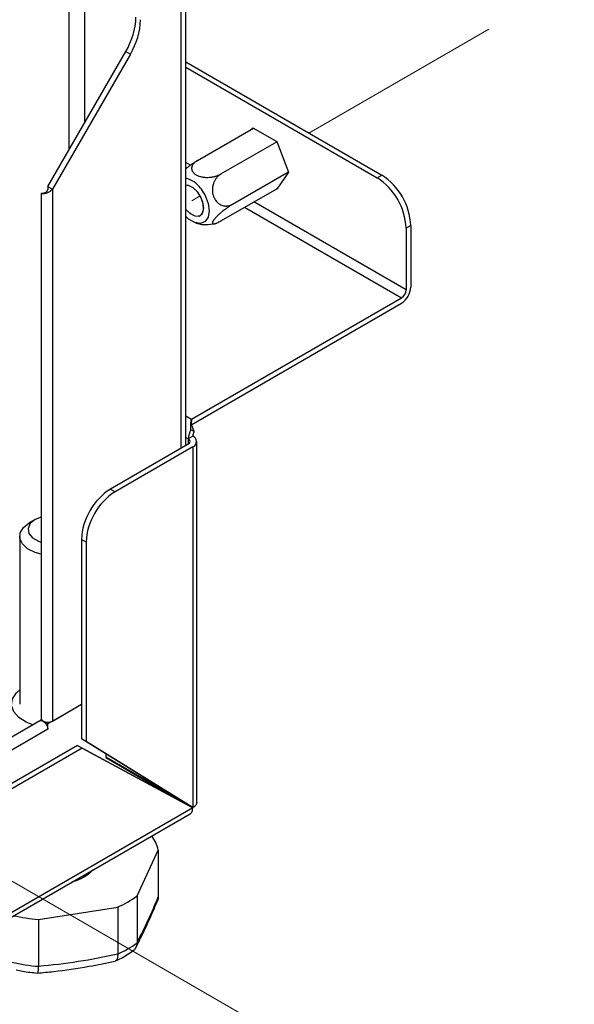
# Paper-space layout 'Sheet2' of a CAD drawing. Header units: millimetres. Extents: x 3 to 471, y 5 to 248.
# Tile 66 of 78: x 100.82 to 104.58, y 114.29 to 120.95. Entities that reach past the tile are written whole.
import ezdxf

# ---------------------------------------------------------------- set-up
doc = ezdxf.new("R2010")
doc.units = ezdxf.units.MM
doc.linetypes.add('PHANTOM', pattern=[12.7, 6.35, -1.27, 1.27, -1.27, 1.27, -1.27])

psp = doc.layouts.new('Sheet2')

# ---------------------------------------------------------------- linework, layer by layer
at = {"color": 7, "linetype": 'PHANTOM', "lineweight": 18}
for p, q in [((125.9941, 133.5892), (102.7787, 120.1872)), ((102.0426, 119.7623), (101.9852, 119.7291)), ((116.1106, 106.2699), (100.5645, 115.2445))]:
    psp.add_line(p, q, dxfattribs=at)
at = {"color": 7, "linetype": 'Continuous', "lineweight": 25}
for p, q in [((101.9447, 118.0729), (101.9447, 124.5605)), ((101.0109, 119.8253), (101.539, 120.74)), ((101.5704, 120.7218), (101.0424, 119.8072)), ((101.539, 120.74), (101.5704, 120.7218)), ((101.9447, 120.6687), (103.2717, 119.9027)), ((101.9447, 120.6324), (103.2403, 119.8845)), ((102.0242, 120.0021), (102.4027, 120.2206)), ((102.3954, 120.2164), (102.3996, 120.2224)), ((102.3996, 120.2224), (102.5607, 120.1294)), ((102.1829, 119.9104), (102.561, 120.1286)), ((102.5607, 120.1294), (102.6412, 119.9219)), ((102.2623, 119.7058), (102.6403, 119.924)), ((102.6412, 119.9219), (102.5607, 119.8073)), ((103.2403, 119.8845), (103.2717, 119.9027)), ((101.0109, 119.8253), (101.0424, 119.8072)), ((101.0109, 119.8253), (101.0109, 119.8091)), ((100.9663, 119.7781), (100.9663, 116.228)), ((100.9817, 119.7759), (100.9772, 119.7756)), ((100.9819, 119.7791), (100.9794, 119.7806)), ((101.0424, 119.8072), (101.0424, 116.2098)), ((102.1829, 119.5929), (102.5649, 119.8134)), ((102.5607, 119.8073), (102.5576, 119.8091)), ((103.4681, 119.5624), (103.4367, 119.5443)), ((103.4681, 119.5624), (103.4681, 119.1451)), ((103.4367, 119.5443), (103.4367, 119.127)), ((101.9832, 118.2516), (103.4053, 119.0725)), ((101.9853, 118.2165), (103.4053, 119.0362)), ((101.9832, 118.2516), (101.9832, 118.2365)), ((102.0022, 118.168), (101.98, 118.1809)), ((102.0022, 118.168), (101.9906, 118.1969)), ((101.993, 118.137), (101.9616, 118.1189)), ((102.0191, 115.6601), (102.0191, 118.1008)), ((101.9616, 118.0826), (101.4352, 117.7787)), ((101.993, 118.0645), (101.4666, 117.7606)), ((101.993, 118.0645), (101.993, 115.6246)), ((101.4352, 117.7787), (101.4666, 117.7606)), ((100.9252, 117.5727), (100.8859, 117.55)), ((100.8209, 117.4593), (100.8209, 116.3252)), ((101.2702, 117.4204), (101.2388, 117.4385)), ((101.2388, 117.4385), (101.2388, 116.0898)), ((101.2702, 117.4204), (101.2702, 116.0716)), ((101.2388, 116.3226), (101.011, 116.1911)), ((101.0424, 116.2098), (101.2388, 116.3232)), ((100.9622, 116.2134), (100.9672, 116.2229)), ((100.9572, 116.2115), (100.1676, 115.7557)), ((101.0109, 116.1548), (100.2213, 115.6989)), ((100.98, 116.2095), (100.9796, 116.2092)), ((101.011, 116.1911), (100.9796, 116.2092)), ((101.011, 116.1548), (101.0109, 116.1549)), ((101.0109, 116.1548), (101.011, 116.1548)), ((101.011, 116.1548), (101.011, 116.1911)), ((101.2388, 116.0898), (101.2702, 116.0716)), ((101.9616, 115.6427), (101.2388, 116.0898)), ((101.2125, 116.0443), (100.2135, 115.4676)), ((101.244, 116.0262), (100.2449, 115.4494)), ((101.2125, 116.0443), (101.244, 116.0262)), ((101.2125, 116.0443), (101.961, 115.6418)), ((101.244, 116.0262), (101.9925, 115.6236)), ((101.993, 115.6246), (101.2702, 116.0716)), ((101.4032, 115.9881), (101.4032, 115.9639)), ((101.4032, 115.9652), (101.4038, 115.9648)), ((101.8791, 115.6903), (101.4032, 115.9652)), ((101.4032, 115.9639), (101.91, 115.6712)), ((101.4038, 115.9877), (101.4038, 115.9648)), ((101.9105, 115.6722), (101.4038, 115.9648)), ((101.9105, 115.6722), (101.8791, 115.6903)), ((101.9925, 115.6236), (80.5722, 103.2579)), ((101.961, 115.6418), (101.9925, 115.6236)), ((101.9616, 115.6427), (101.993, 115.6246)), ((80.5531, 103.2169), (101.9747, 115.5833)), ((101.6152, 115.0274), (101.759, 115.3372)), ((101.759, 115.3372), (101.759, 115.0211)), ((101.6152, 115.0274), (101.6152, 114.7113)), ((101.759, 115.0211), (101.7589, 115.0196)), ((100.9473, 114.8686), (101.484, 114.9516)), ((101.484, 114.9516), (101.484, 114.6356)), ((100.9473, 114.8686), (100.9473, 114.5526)), ((101.6151, 114.7098), (101.6152, 114.7113)), ((101.484, 114.6356), (101.484, 114.6341)), ((100.9473, 114.5511), (100.9473, 114.5526))]:
    psp.add_line(p, q, dxfattribs=at)
at = {"color": 8, "linetype": 'Continuous', "lineweight": 25}
for p, q in [((101.9105, 124.5129), (101.9105, 118.0531)), ((101.1563, 120.0771), (101.1563, 121.7533)), ((101.2584, 121.7894), (101.2584, 120.254)), ((101.9762, 119.9701), (101.9447, 119.9883)), ((102.3434, 119.6855), (103.4053, 119.0725)), ((103.4367, 119.127), (102.4063, 119.7218)), ((101.9447, 118.2738), (101.9832, 118.2516)), ((101.9616, 118.1189), (101.9447, 118.1287)), ((101.9616, 118.1189), (101.9616, 118.0826)), ((101.9082, 115.6702), (101.91, 115.6712)), ((101.9105, 115.6743), (101.9105, 115.6722))]:
    psp.add_line(p, q, dxfattribs=at)
at = {"color": 7, "linetype": 'Continuous', "lineweight": 25, "flags": 128}
for points in [[(102.0555, 119.6416), (102.0657, 119.6704), (102.0636, 119.7081), (102.0496, 119.749), (102.0258, 119.7869), (101.9958, 119.816), (101.9642, 119.8318), (101.9447, 119.8338)], [(102.0447, 119.8138), (102.0764, 119.7648), (102.0971, 119.7116), (102.1042, 119.6604), (102.0971, 119.6175), (102.0764, 119.5881), (102.0447, 119.5757), (102.0058, 119.5818), (101.9645, 119.6056), (101.9447, 119.6232)], [(101.9447, 119.6712), (101.9746, 119.6423), (102.0062, 119.6264), (102.0346, 119.6262), (102.0555, 119.6416)], [(100.9663, 117.5901), (100.9253, 117.5727), (100.8921, 117.5453), (100.8771, 117.5131), (100.8821, 117.4798), (100.9066, 117.4495), (100.9475, 117.4259), (100.9663, 117.4193)], [(100.9663, 117.3389), (100.9249, 117.3507), (100.8747, 117.3756), (100.8394, 117.408), (100.8223, 117.445), (100.8248, 117.4832), (100.8466, 117.5193), (100.886, 117.55)], [(100.9105, 116.1846), (100.8656, 116.2022), (100.8147, 116.2344), (100.7807, 116.2733), (100.7662, 116.3161), (100.7722, 116.3596), (100.7983, 116.4005), (100.8209, 116.4211)], [(100.9663, 116.228), (100.9697, 116.2182), (100.9794, 116.2098), (100.9938, 116.2043), (101.0109, 116.2023), (101.0279, 116.2043), (101.0424, 116.2098)], [(100.9572, 116.2115), (100.9674, 116.2135), (100.9794, 116.2093), (100.9915, 116.1996), (101.0017, 116.1858), (101.0085, 116.1701), (101.0109, 116.1548)], [(101.9528, 115.6481), (101.9524, 115.6474), (101.952, 115.6467)]]:
    psp.add_lwpolyline(points, dxfattribs=at)
at = {"color": 7, "linetype": 'PHANTOM', "lineweight": 18, "flags": 128}
for points in [[(102.0664, 119.6822), (102.0602, 119.7217), (102.0426, 119.7623), (102.0162, 119.7978), (101.9852, 119.8229), (101.9541, 119.8337), (101.9447, 119.8338)], [(101.9447, 119.6712), (101.9541, 119.6604), (101.9852, 119.6354), (102.0162, 119.6245), (102.0426, 119.6297), (102.0602, 119.6499), (102.0664, 119.6822)]]:
    psp.add_lwpolyline(points, dxfattribs=at)
at = {"color": 7, "linetype": 'Continuous', "lineweight": 25}
for centre, radius, start, end in [((101.1274, 120.9887), 0.4809, 328.85627, 358.0435), ((101.1588, 120.9706), 0.4809, 328.85627, 358.0435), ((103.0103, 119.5249), 0.4269, 2.60548, 57.39452), ((103.0417, 119.543), 0.4269, 2.60548, 57.39452), ((101.9063, 119.7177), 0.1686, 34.77881, 76.81705), ((103.3317, 119.1513), 0.1366, 302.60548, 357.39452), ((103.3685, 119.1301), 0.0683, 302.60548, 357.39452), ((102.0898, 118.1145), 0.1282, 148.85627, 178.0435), ((102.0571, 118.1349), 0.0641, 148.85627, 178.0435), ((101.9547, 118.1008), 0.0194, 290.78342, 69.21658), ((101.9793, 118.1008), 0.0388, 290.78342, 69.21658), ((101.6652, 117.4191), 0.4269, 122.60548, 177.39452), ((101.6967, 117.401), 0.4269, 122.60548, 177.39452), ((101.4772, 115.269), 0.2899, 13.60225, 34.63771), ((101.1114, 115.4001), 0.2844, 283.72406, 316.27056), ((101.2119, 115.5743), 0.6795, 293.59744, 306.39718), ((98.3687, 116.4065), 3.6624, 332.42904, 337.77404), ((101.0357, 116.0338), 1.1685, 257.3614, 265.66512), ((101.2119, 115.2568), 0.6795, 293.6002, 306.39442), ((100.6125, 118.4936), 3.9552, 274.85687, 282.72921), ((101.0352, 115.7122), 1.1645, 256.74289, 265.67103)]:
    psp.add_arc(centre, radius, start, end, dxfattribs=at)
for points, knots in [([(101.9447, 119.9449), (101.946, 119.946), (101.9495, 119.9491), (101.9556, 119.9541), (101.963, 119.96), (101.9707, 119.966), (101.9787, 119.972), (101.9867, 119.9778), (102.0024, 119.9888), (102.0145, 119.9962), (102.0242, 120.0021)], [0, 0, 0, 0, 0.048811, 0.137923, 0.227536, 0.324286, 0.421622, 0.520737, 0.620439, 1, 1, 1, 1]), ([(102.0242, 120.0021), (102.0217, 120.0006), (102.0168, 119.9976), (102.0101, 119.9927), (102.004, 119.9875), (101.9987, 119.982), (101.9942, 119.9763), (101.9905, 119.9704), (101.9876, 119.9643), (101.9856, 119.9581), (101.9846, 119.9518), (101.9845, 119.9455), (101.9855, 119.9391), (101.9876, 119.933), (101.9905, 119.9273), (101.9941, 119.922), (101.9986, 119.9168), (102.0042, 119.9118), (102.0109, 119.907), (102.0192, 119.9022), (102.0278, 119.8984), (102.0387, 119.8945), (102.0489, 119.8918), (102.0596, 119.8898), (102.0737, 119.8879), (102.0918, 119.8871), (102.11, 119.8883), (102.1225, 119.89), (102.132, 119.8917), (102.1415, 119.8939), (102.151, 119.8966), (102.1602, 119.8997), (102.1712, 119.9041), (102.1784, 119.908), (102.1829, 119.9104)], [0, 0, 0, 0, 0.028591, 0.057352, 0.086656, 0.116149, 0.144748, 0.173532, 0.202918, 0.232521, 0.261453, 0.290616, 0.320558, 0.350793, 0.376773, 0.40321, 0.429889, 0.457076, 0.486037, 0.515351, 0.551113, 0.573197, 0.617844, 0.640439, 0.663545, 0.7337, 0.784662, 0.810463, 0.836566, 0.86458, 0.892768, 0.921489, 0.950387, 1, 1, 1, 1]), ([(102.1829, 119.9104), (102.1805, 119.9089), (102.1755, 119.9058), (102.1683, 119.9003), (102.1615, 119.894), (102.1551, 119.887), (102.1493, 119.8794), (102.144, 119.8713), (102.1391, 119.8625), (102.135, 119.8531), (102.1315, 119.8433), (102.1287, 119.8331), (102.1267, 119.8224), (102.1256, 119.8118), (102.1253, 119.8015), (102.1257, 119.7917), (102.1269, 119.7817), (102.1289, 119.7717), (102.1318, 119.7615), (102.136, 119.7508), (102.1408, 119.7416), (102.1473, 119.7314), (102.1537, 119.7235), (102.1609, 119.7165), (102.1706, 119.7084), (102.1839, 119.7007), (102.1981, 119.6961), (102.2081, 119.6943), (102.216, 119.6937), (102.2241, 119.6938), (102.2324, 119.6948), (102.2407, 119.6966), (102.2508, 119.6998), (102.2579, 119.7035), (102.2623, 119.7058)], [0, 0, 0, 0, 0.028591, 0.057352, 0.086656, 0.116149, 0.144748, 0.173532, 0.202918, 0.232521, 0.261453, 0.290616, 0.320558, 0.350793, 0.376773, 0.40321, 0.429889, 0.457076, 0.486037, 0.515351, 0.551113, 0.573197, 0.617844, 0.640439, 0.663545, 0.7337, 0.784662, 0.810463, 0.836566, 0.86458, 0.892768, 0.921489, 0.950387, 1, 1, 1, 1]), ([(100.9772, 119.7756), (100.9751, 119.7756), (100.9696, 119.7758), (100.9654, 119.7776), (100.9671, 119.7798), (100.9733, 119.7808), (100.9783, 119.7806), (100.9794, 119.7806)], [0, 0, 0, 0, 0.157568, 0.414397, 0.671226, 0.928055, 1, 1, 1, 1]), ([(101.0109, 119.8095), (101.0105, 119.8063), (101.0098, 119.8012), (101.0055, 119.7938), (101.0006, 119.7886), (100.9949, 119.7846), (100.9903, 119.782), (100.986, 119.7803), (100.9825, 119.7792), (100.9799, 119.7786), (100.9781, 119.7783), (100.977, 119.7782), (100.9771, 119.7781), (100.9771, 119.7781)], [0, 0, 0, 0, 0.154311, 0.239993, 0.393491, 0.474176, 0.560229, 0.649712, 0.723743, 0.786597, 0.864215, 0.958431, 1, 1, 1, 1]), ([(101.0424, 119.8072), (101.0385, 119.8031), (101.0302, 119.7944), (101.0138, 119.7846), (100.9965, 119.7782), (100.9862, 119.7763), (100.9817, 119.7759), (100.9817, 119.7759)], [0, 0, 0, 0, 0.223533, 0.480427, 0.737384, 0.994341, 1, 1, 1, 1]), ([(102.2623, 119.7058), (102.2601, 119.7045), (102.2555, 119.7018), (102.246, 119.6959), (102.2327, 119.6872), (102.2153, 119.6748), (102.2001, 119.663), (102.1884, 119.6534), (102.1801, 119.6463), (102.1719, 119.6391), (102.1644, 119.6321), (102.1576, 119.6255), (102.1516, 119.6193), (102.1459, 119.6132), (102.1411, 119.6076), (102.137, 119.6025), (102.1337, 119.598), (102.1309, 119.5938), (102.1286, 119.5899), (102.1269, 119.5863), (102.1258, 119.5831), (102.1253, 119.5804), (102.1254, 119.5782), (102.126, 119.5763), (102.1273, 119.5748), (102.129, 119.5738), (102.1313, 119.5732), (102.1342, 119.5731), (102.1376, 119.5734), (102.1417, 119.5742), (102.1464, 119.5756), (102.1516, 119.5774), (102.1627, 119.5819), (102.174, 119.588), (102.1829, 119.5929)], [0, 0, 0, 0, 0.025487, 0.051094, 0.103164, 0.16458, 0.227949, 0.257052, 0.286388, 0.31651, 0.346927, 0.373028, 0.399348, 0.426397, 0.453715, 0.476805, 0.500072, 0.523198, 0.546502, 0.570362, 0.59441, 0.617533, 0.640813, 0.664566, 0.688472, 0.712559, 0.736789, 0.761448, 0.786246, 0.813018, 0.839953, 0.867379, 0.894969, 1, 1, 1, 1]), ([(102.0118, 119.5809), (102.0156, 119.5793), (102.0379, 119.5702), (102.0824, 119.5659), (102.1212, 119.5717), (102.1403, 119.5745)], [0, 0, 0, 0, 0.095905, 0.555374, 1, 1, 1, 1]), ([(101.9913, 118.1951), (101.989, 118.2018), (101.9844, 118.2155), (101.9836, 118.2294), (101.9832, 118.2365)], [0, 0, 0, 0, 0.4863926, 1, 1, 1, 1]), ([(101.9743, 115.5831), (101.9743, 115.5831), (101.9811, 115.5844), (101.9894, 115.5977), (101.9914, 115.615), (101.9925, 115.6236)], [0, 0, 0, 0, 0.000102, 0.500051, 1, 1, 1, 1]), ([(101.6052, 114.6743), (101.6166, 114.6963), (101.65, 114.7607), (101.7001, 114.8671), (101.7386, 114.958), (101.7552, 114.9974)], [0, 0, 0, 0, 0.226559, 0.665267, 1, 1, 1, 1]), ([(101.7589, 115.0196), (101.7589, 115.0172), (101.7587, 115.0124), (101.7574, 115.0052), (101.7558, 114.999), (101.7542, 114.9952), (101.7536, 114.9938)], [0, 0, 0, 0, 0.2724662, 0.546855, 0.8272794, 1, 1, 1, 1]), ([(101.6151, 114.7098), (101.615, 114.7073), (101.6147, 114.7022), (101.6134, 114.6949), (101.6114, 114.6877), (101.6087, 114.681), (101.6054, 114.6747), (101.6015, 114.6689), (101.5969, 114.6635), (101.5924, 114.6591), (101.5891, 114.6567), (101.5877, 114.6557)], [0, 0, 0, 0, 0.112877, 0.2265506, 0.3427245, 0.4597563, 0.5726307, 0.6862781, 0.8023409, 0.9192285, 1, 1, 1, 1]), ([(101.484, 114.6341), (101.4841, 114.6317), (101.4842, 114.6269), (101.484, 114.6202), (101.4834, 114.6139), (101.4825, 114.6081), (101.4813, 114.603), (101.4797, 114.5986), (101.4778, 114.5947), (101.4756, 114.5915), (101.4731, 114.5891), (101.4704, 114.5873), (101.4684, 114.5867), (101.4674, 114.5865)], [0, 0, 0, 0, 0.089792, 0.180217, 0.272632, 0.365728, 0.455518, 0.545923, 0.638249, 0.731231, 0.822137, 0.913657, 1, 1, 1, 1]), ([(101.4698, 114.5876), (101.4831, 114.5938), (101.5284, 114.6149), (101.5671, 114.6417), (101.5945, 114.6606)], [0, 0, 0, 0, 0.292814, 1, 1, 1, 1]), ([(100.9408, 114.5052), (100.9775, 114.5086), (101.0935, 114.5195), (101.2694, 114.5451), (101.408, 114.5743), (101.4673, 114.5868)], [0, 0, 0, 0, 0.209287, 0.66153, 1, 1, 1, 1]), ([(100.7966, 114.5276), (100.8113, 114.5243), (100.858, 114.5139), (100.9071, 114.509), (100.9407, 114.5056)], [0, 0, 0, 0, 0.314251, 1, 1, 1, 1]), ([(100.9473, 114.5511), (100.9472, 114.5487), (100.9469, 114.5438), (100.9464, 114.537), (100.9459, 114.5307), (100.9454, 114.525), (100.9448, 114.5201), (100.9442, 114.5157), (100.9436, 114.5121), (100.9429, 114.5091), (100.9423, 114.5069), (100.9416, 114.5056), (100.9411, 114.5049), (100.9409, 114.505), (100.9408, 114.505)], [0, 0, 0, 0, 0.087008, 0.174629, 0.264178, 0.354388, 0.441394, 0.528995, 0.618459, 0.708558, 0.796645, 0.885327, 0.975865, 1, 1, 1, 1])]:
    psp.add_open_spline(points, degree=3, knots=knots, dxfattribs=at)
for points in [[(101.98, 118.1809), (101.9796, 118.1947), (101.9789, 118.2223), (101.9818, 118.2418), (101.9832, 118.2516)], [(102.0191, 115.6605), (102.0178, 115.6538), (102.0154, 115.6403), (102.0005, 115.6298), (101.993, 115.6246)]]:
    psp.add_open_spline(points, degree=3, dxfattribs=at)

doc.saveas('drawing.dxf')
